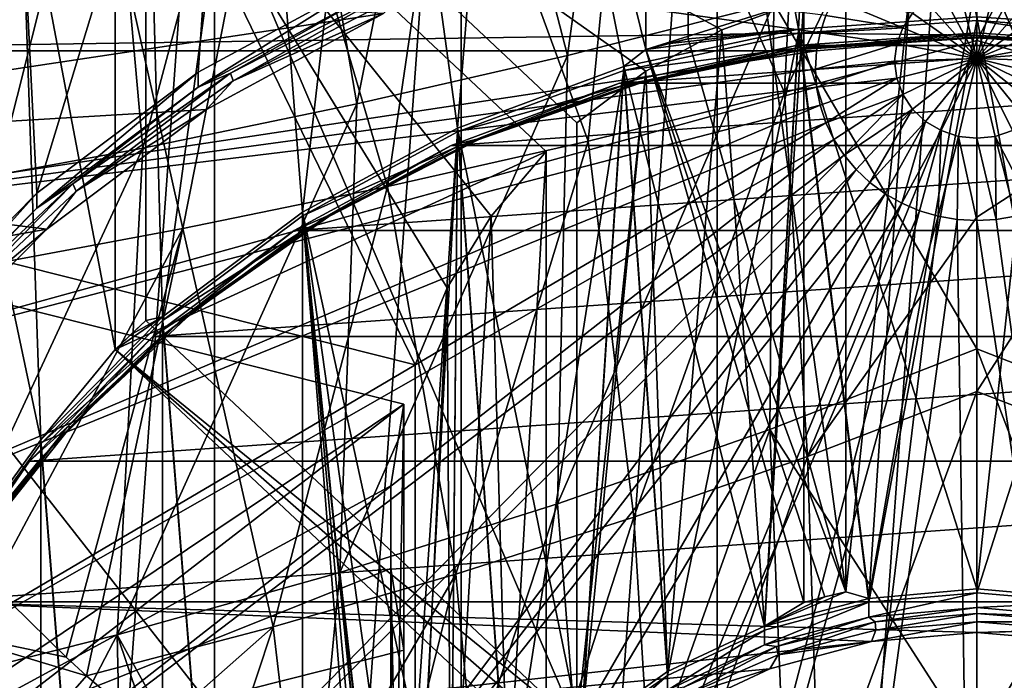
# Model space of a CAD drawing. Header units: metres. Extents: x -81 to 81, y -160 to 24.
# Tile 26 of 256: x -4.4 to 0.13, y -146.7 to -143.67. Entities that reach past the tile are written whole.
import ezdxf

# ---------------------------------------------------------------- set-up
doc = ezdxf.new("R2010")
doc.units = ezdxf.units.M
doc.layers.add('solid_501850_SW0001', color=7, linetype='CONTINUOUS')

msp = doc.modelspace()

# ---------------------------------------------------------------- linework, layer by layer
at = {"layer": 'solid_501850_SW0001'}
for points in [[(-1.193053, -157.168518, 168.806656), (-1.193099, -140.782639, 162.842682), (0, -140.706284, 162.814896)], [(-1.193053, -157.168518, 168.806656), (0, -140.706284, 162.814896), (0, -157.244873, 168.834457)], [(0, -140.706284, 162.814896), (1.193053, -140.782639, 162.842682), (0, -157.244873, 168.834457)], [(-2.369796, -156.939377, 168.723267), (-2.369857, -141.01178, 162.926086), (-1.193099, -140.782639, 162.842682)], [(-1.193053, -157.168518, 168.806656), (-2.369796, -156.939377, 168.723267), (-1.193099, -140.782639, 162.842682)], [(1.193053, -140.782639, 162.842682), (1.193099, -157.168518, 168.806656), (0, -157.244873, 168.834457)], [(0.819725, -143.710861, 164.388062), (0, -140.831696, 172.118896), (0, -143.653122, 164.36705)], [(0.819725, -143.710861, 164.388062), (0.66829, -140.86998, 172.132828), (0, -140.831696, 172.118896)], [(-0.819729, -143.710861, 164.388062), (-0.66829, -140.86998, 172.132828), (-1.326677, -140.984299, 172.174438)], [(-0.819729, -143.710861, 164.388062), (0, -143.653122, 164.36705), (-0.66829, -140.86998, 172.132828)], [(-3.502058, -156.561844, 168.585846), (-3.502118, -141.389328, 163.063507), (-2.369857, -141.01178, 162.926086)], [(-2.369796, -156.939377, 168.723267), (-3.502058, -156.561844, 168.585846), (-2.369857, -141.01178, 162.926086)], [(-1.326677, -140.984299, 172.174438), (-0.601739, -146.297012, 165.488266), (-1.326677, -143.754669, 164.562927)], [(-0.819729, -143.710861, 164.388062), (-1.326677, -140.984299, 172.174438), (-1.326677, -143.754669, 164.562927)], [(-0.601739, -143.526642, 173.099777), (-0.601739, -146.297012, 165.488266), (-1.326677, -140.984299, 172.174438)], [(-2.150868, -141.243286, 172.268692), (-1.519862, -143.803299, 164.580627), (-1.519862, -141.032944, 172.192139)], [(-1.519862, -141.032944, 172.192139), (-1.519862, -143.803299, 164.580627), (-0.794925, -143.575287, 173.117477)], [(-2.386351, -144.164948, 164.553345), (-2.150868, -141.243286, 172.268692), (-2.75, -141.524109, 172.370911)], [(-1.62116, -143.882751, 164.450623), (-2.150868, -141.243286, 172.268692), (-2.386351, -144.164948, 164.553345)], [(-1.62116, -143.882751, 164.450623), (-1.519862, -143.803299, 164.580627), (-2.150868, -141.243286, 172.268692)], [(-4.56907, -156.042892, 168.396973), (-4.569136, -141.908295, 163.252396), (-3.502118, -141.389328, 163.063507)], [(-3.502058, -156.561844, 168.585846), (-4.56907, -156.042892, 168.396973), (-3.502118, -141.389328, 163.063507)], [(-4.319105, -144.464615, 164.60849), (-4.442456, -141.974045, 163.701996), (-3.406322, -141.469543, 163.518372)], [(-3.57707, -143.908554, 164.406097), (-4.319105, -144.464615, 164.60849), (-3.406322, -141.469543, 163.518372)], [(-2.755168, -143.462646, 164.243805), (-3.57707, -143.908554, 164.406097), (-3.406322, -141.469543, 163.518372)], [(-3.098268, -144.551193, 164.693909), (-2.75, -141.524109, 172.370911), (-3.30838, -141.871277, 172.497269)], [(-2.386351, -144.164948, 164.553345), (-2.75, -141.524109, 172.370911), (-3.098268, -144.551193, 164.693909)], [(-1.881199, -143.831451, 192.466248), (-1.591834, -141.718277, 191.95784), (-2.398353, -141.827133, 191.945831)], [(-1.881199, -143.831451, 192.466248), (-0.931788, -143.591125, 192.438278), (-1.591834, -141.718277, 191.95784)], [(-2.847914, -144.053406, 192.46907), (-2.398353, -141.827133, 191.945831), (-3.211618, -141.930618, 191.917084)], [(-2.847914, -144.053406, 192.46907), (-1.881199, -143.831451, 192.466248), (-2.398353, -141.827133, 191.945831)], [(-3.740935, -145.032791, 164.869202), (-3.30838, -141.871277, 172.497269), (-3.817734, -142.279617, 172.645889)], [(-3.098268, -144.551193, 164.693909), (-3.30838, -141.871277, 172.497269), (-3.740935, -145.032791, 164.869202)], [(-3.831619, -144.256989, 192.446793), (-3.211618, -141.930618, 191.917084), (-4.031389, -142.028717, 191.871613)], [(-3.831619, -144.256989, 192.446793), (-2.847914, -144.053406, 192.46907), (-3.211618, -141.930618, 191.917084)], [(-4.319105, -144.464615, 164.60849), (-4.964618, -145.118362, 164.846436), (-4.442456, -141.974045, 163.701996)], [(-4.831994, -144.442169, 192.39946), (-4.031389, -142.028717, 191.871613), (-4.857423, -142.121429, 191.809448)], [(-4.831994, -144.442169, 192.39946), (-3.831619, -144.256989, 192.446793), (-4.031389, -142.028717, 191.871613)], [(-0.882718, -144.001633, 188.729279), (0.000001, -142.14743, 188.284363), (0.000003, -143.76207, 188.68074)], [(-0.797921, -142.265289, 188.304611), (0.000001, -142.14743, 188.284363), (-0.882718, -144.001633, 188.729279)], [(0.797924, -142.265289, 188.304611), (0.000003, -143.76207, 188.68074), (0.000001, -142.14743, 188.284363)], [(-1.171218, -143.713974, 173.167953), (-3.817734, -142.279617, 172.645889), (-0.794925, -143.575287, 173.117477)], [(-3.817734, -142.279617, 172.645889), (-1.837168, -146.911102, 165.711777), (-3.817734, -145.049973, 165.034378)], [(-3.740935, -145.032791, 164.869202), (-3.817734, -142.279617, 172.645889), (-3.817734, -145.049973, 165.034378)], [(-1.837168, -144.140732, 173.323288), (-1.837168, -146.911102, 165.711777), (-3.817734, -142.279617, 172.645889)], [(-1.171218, -143.713974, 173.167953), (-1.521249, -143.90387, 173.237076), (-3.817734, -142.279617, 172.645889)], [(-1.521249, -143.90387, 173.237076), (-1.837168, -144.140732, 173.323288), (-3.817734, -142.279617, 172.645889)], [(-1.605115, -142.379166, 188.306488), (-0.797921, -142.265289, 188.304611), (-0.882718, -144.001633, 188.729279)], [(0.797924, -142.265289, 188.304611), (0.882725, -144.001633, 188.729279), (0.000003, -143.76207, 188.68074)], [(-2.580328, -145.253021, 173.728119), (-5.285832, -144.571793, 173.480179), (-3.959155, -142.412506, 172.69426)], [(-4.393702, -142.891144, 172.868469), (-3.959155, -142.412506, 172.69426), (-5.285832, -144.571793, 173.480179)], [(-4.393702, -142.891144, 172.868469), (-3.959155, -145.182861, 165.082748), (-3.959155, -142.412506, 172.69426)], [(-3.959155, -142.412506, 172.69426), (-3.959155, -145.182861, 165.082748), (-1.978589, -144.273621, 173.371658)], [(-2.230669, -144.570526, 173.479706), (-3.959155, -142.412506, 172.69426), (-1.978589, -144.273621, 173.371658)], [(-2.432768, -144.89946, 173.599442), (-2.580328, -145.253021, 173.728119), (-3.959155, -142.412506, 172.69426)], [(-2.230669, -144.570526, 173.479706), (-2.432768, -144.89946, 173.599442), (-3.959155, -142.412506, 172.69426)], [(-2.421261, -142.489578, 188.290131), (-1.605115, -142.379166, 188.306488), (-1.785275, -144.225449, 188.753326)], [(-1.605115, -142.379166, 188.306488), (-0.882718, -144.001633, 188.729279), (-1.785275, -144.225449, 188.753326)], [(-3.246035, -142.597015, 188.25563), (-2.421261, -142.489578, 188.290131), (-2.707286, -144.433975, 188.752945)], [(-2.421261, -142.489578, 188.290131), (-1.785275, -144.225449, 188.753326), (-2.707286, -144.433975, 188.752945)], [(-4.079118, -142.701996, 188.203125), (-3.246035, -142.597015, 188.25563), (-3.64837, -144.62767, 188.728119)], [(-3.246035, -142.597015, 188.25563), (-2.707286, -144.433975, 188.752945), (-3.64837, -144.62767, 188.728119)], [(-4.920188, -142.805054, 188.13269), (-4.079118, -142.701996, 188.203125), (-4.608148, -144.806976, 188.678909)], [(-4.079118, -142.701996, 188.203125), (-3.64837, -144.62767, 188.728119), (-4.608148, -144.806976, 188.678909)], [(-4.76314, -143.415848, 173.059448), (-4.393702, -142.891144, 172.868469), (-5.285832, -144.571793, 173.480179)], [(-4.300078, -145.59906, 165.075302), (-4.393702, -142.891144, 172.868469), (-4.76314, -143.415848, 173.059448)], [(-4.300078, -145.59906, 165.075302), (-3.959155, -145.182861, 165.082748), (-4.393702, -142.891144, 172.868469)], [(-0.719566, -143.72731, 179.725616), (-6.140779, -142.971848, 177.048141), (-6.334869, -143.810349, 177.353317)], [(-0.719566, -143.72731, 179.725616), (-0.692942, -143.647018, 179.696396), (-6.140779, -142.971848, 177.048141)], [(-0.931788, -143.591125, 192.438278), (0, -145.180405, 192.838791), (0, -143.332458, 192.385132)], [(0, -143.332458, 192.385132), (0, -145.180405, 192.838791), (0.951171, -145.55072, 192.919281)], [(0.931736, -143.59111, 192.438278), (0, -143.332458, 192.385132), (0.951171, -145.55072, 192.919281)], [(-2.726114, -143.638824, 163.936172), (-6.297573, -143.431396, 163.860672), (-7.039807, -144.288712, 164.172714)], [(-4.300078, -145.59906, 165.075302), (-4.76314, -143.415848, 173.059448), (-4.763125, -146.237259, 165.307602)], [(-2.755168, -143.462646, 164.243805), (-2.755162, -143.531052, 164.055862), (-3.577082, -143.976959, 164.21817)], [(-2.755168, -143.462646, 164.243805), (-3.577082, -143.976959, 164.21817), (-3.57707, -143.908554, 164.406097)], [(-3.428828, -143.912537, 164.135696), (-2.634626, -143.505035, 163.987366), (-3.41642, -143.948181, 164.094223)], [(-2.755162, -143.531052, 164.055862), (-2.634626, -143.505035, 163.987366), (-3.428828, -143.912537, 164.135696)], [(-2.634626, -143.505035, 163.987366), (-2.625093, -143.542145, 163.946426), (-3.41642, -143.948181, 164.094223)], [(-0.302788, -143.478836, 173.082367), (-0.601739, -146.297012, 165.488266), (-0.601739, -143.526642, 173.099777)], [(-0.496134, -146.327469, 165.340424), (-0.601739, -146.297012, 165.488266), (-0.302788, -143.478836, 173.082367)], [(-0.496134, -146.327469, 165.340424), (0, -143.46283, 173.076538), (0, -146.284271, 165.324707)], [(-0.496134, -146.327469, 165.340424), (-0.302788, -143.478836, 173.082367), (0, -143.46283, 173.076538)], [(0, -143.502991, 179.757263), (-0.083963, -143.511871, 179.760498), (0, -143.845276, 179.920059)], [(0, -143.46283, 173.076538), (0.302788, -143.478836, 173.082367), (0, -146.284271, 165.324707)], [(0.302788, -143.478836, 173.082367), (0.496126, -146.327469, 165.340424), (0, -146.284271, 165.324707)], [(0.083963, -143.511871, 179.760498), (0, -143.502991, 179.757263), (0, -143.845276, 179.920059)], [(-3.577082, -143.976959, 164.21817), (-2.755162, -143.531052, 164.055862), (-3.428828, -143.912537, 164.135696)], [(-3.41642, -143.948181, 164.094223), (-2.625093, -143.542145, 163.946426), (-2.726114, -143.638824, 163.936172)], [(-0.163716, -143.538101, 179.770035), (-0.235259, -143.580338, 179.785416), (0, -143.845276, 179.920059)], [(-0.083963, -143.511871, 179.760498), (-0.163716, -143.538101, 179.770035), (0, -143.845276, 179.920059)], [(0.163716, -143.538101, 179.770035), (0.083963, -143.511871, 179.760498), (0, -143.845276, 179.920059)], [(0.235259, -143.580338, 179.785416), (0.163716, -143.538101, 179.770035), (0, -143.845276, 179.920059)], [(-1.926583, -145.893341, 192.972153), (-0.931788, -143.591125, 192.438278), (-1.881199, -143.831451, 192.466248)], [(-1.926583, -145.893341, 192.972153), (-0.951129, -145.550705, 192.919281), (-0.931788, -143.591125, 192.438278)], [(-0.794925, -143.575287, 173.117477), (-1.519862, -143.803299, 164.580627), (-0.794925, -146.345642, 165.505966)], [(-0.975343, -146.455597, 165.38707), (-1.171218, -143.713974, 173.167953), (-0.794925, -143.575287, 173.117477)], [(-0.975343, -146.455597, 165.38707), (-0.794925, -143.575287, 173.117477), (-0.794925, -146.345642, 165.505966)], [(-0.951129, -145.550705, 192.919281), (0, -145.180405, 192.838791), (-0.931788, -143.591125, 192.438278)], [(-0.33996, -143.70372, 179.830322), (-0.656213, -143.570328, 179.668488), (-0.692942, -143.647018, 179.696396)], [(-0.295006, -143.63649, 179.805847), (-0.656213, -143.570328, 179.668488), (-0.33996, -143.70372, 179.830322)], [(-0.235259, -143.580338, 179.785416), (-0.295006, -143.63649, 179.805847), (0, -143.845276, 179.920059)], [(0.295006, -143.63649, 179.805847), (0.235259, -143.580338, 179.785416), (0, -143.845276, 179.920059)], [(-2.726114, -143.638824, 163.936172), (-7.039807, -144.288712, 164.172714), (-3.539348, -144.080017, 164.096756)], [(-3.41642, -143.948181, 164.094223), (-2.726114, -143.638824, 163.936172), (-3.539348, -144.080017, 164.096756)], [(-0.295006, -143.63649, 179.805847), (-0.33996, -143.70372, 179.830322), (0, -143.845276, 179.920059)], [(0.33996, -143.70372, 179.830322), (0.295006, -143.63649, 179.805847), (0, -143.845276, 179.920059)], [(-0.819729, -143.710861, 164.388062), (0, -146.284271, 165.324707), (0, -143.653122, 164.36705)], [(-0.819729, -143.72818, 164.340454), (0, -143.738861, 164.1315), (0, -143.670456, 164.319443)], [(-0.496134, -146.344803, 165.292816), (-0.819729, -143.72818, 164.340454), (0, -143.670456, 164.319443)], [(-0.33996, -143.70372, 179.830322), (-0.692942, -143.647018, 179.696396), (-0.719566, -143.72731, 179.725616)], [(-0.496134, -146.344803, 165.292816), (0, -143.670456, 164.319443), (0, -146.30159, 165.2771)], [(0, -143.653122, 164.36705), (0, -146.284271, 165.324707), (0.496126, -146.327469, 165.340424)], [(0.819725, -143.710861, 164.388062), (0, -143.653122, 164.36705), (0.496126, -146.327469, 165.340424)], [(0, -143.670456, 164.319443), (0, -143.738861, 164.1315), (0.819732, -143.796585, 164.152512)], [(0.819725, -143.72818, 164.340454), (0, -143.670456, 164.319443), (0.819732, -143.796585, 164.152512)], [(0, -146.30159, 165.2771), (0, -143.670456, 164.319443), (0.819725, -143.72818, 164.340454)], [(-0.735698, -143.810028, 179.755722), (-0.719566, -143.72731, 179.725616), (-6.334869, -143.810349, 177.353317)], [(-0.975343, -146.455597, 165.38707), (-0.819729, -143.710861, 164.388062), (-1.62116, -143.882751, 164.450623)], [(-0.819729, -143.710861, 164.388062), (-1.519862, -143.803299, 164.580627), (-1.62116, -143.882751, 164.450623)], [(-1.62116, -143.90007, 164.403015), (-0.819732, -143.796585, 164.152512), (-0.819729, -143.72818, 164.340454)], [(-1.421384, -146.681625, 165.415421), (-1.62116, -143.90007, 164.403015), (-0.819729, -143.72818, 164.340454)], [(-1.421384, -146.664307, 165.463028), (-1.521249, -143.90387, 173.237076), (-1.171218, -143.713974, 173.167953)], [(-0.819729, -143.710861, 164.388062), (-1.423505, -143.778152, 164.571472), (-1.519862, -143.803299, 164.580627)], [(-0.819729, -143.710861, 164.388062), (-1.326677, -143.754669, 164.562927), (-1.423505, -143.778152, 164.571472)], [(-1.421384, -146.664307, 165.463028), (-1.171218, -143.713974, 173.167953), (-0.975343, -146.455597, 165.38707)], [(-0.975343, -146.472931, 165.339462), (-1.421384, -146.681625, 165.415421), (-0.819729, -143.72818, 164.340454)], [(-0.975343, -146.455597, 165.38707), (-0.496134, -146.327469, 165.340424), (-0.819729, -143.710861, 164.388062)], [(-0.496134, -146.344803, 165.292816), (-0.975343, -146.472931, 165.339462), (-0.819729, -143.72818, 164.340454)], [(-0.82971, -143.785446, 163.989532), (0, -143.72702, 163.968277), (-0.78711, -143.799301, 164.040085)], [(0.82971, -143.785446, 163.989532), (0, -143.72702, 163.968277), (-0.82971, -143.785446, 163.989532)], [(-0.819729, -143.72818, 164.340454), (-0.819732, -143.796585, 164.152512), (0, -143.738861, 164.1315)], [(-0.496134, -146.327469, 165.340424), (0, -146.284271, 165.324707), (-0.819729, -143.710861, 164.388062)], [(0, -143.72702, 163.968277), (0, -143.746399, 164.020828), (-0.78711, -143.799301, 164.040085)], [(-0.367866, -143.778656, 179.85759), (-0.719566, -143.72731, 179.725616), (-0.735698, -143.810028, 179.755722)], [(-0.33996, -143.70372, 179.830322), (-0.719566, -143.72731, 179.725616), (-0.367866, -143.778656, 179.85759)], [(-0.33996, -143.70372, 179.830322), (-0.367866, -143.778656, 179.85759), (0, -143.845276, 179.920059)], [(0.367866, -143.778656, 179.85759), (0.33996, -143.70372, 179.830322), (0, -143.845276, 179.920059)], [(0.82971, -143.785446, 163.989532), (0, -143.746399, 164.020828), (0, -143.72702, 163.968277)], [(0.496126, -146.344803, 165.292816), (0, -146.30159, 165.2771), (0.819725, -143.72818, 164.340454)], [(-1.519862, -143.803299, 164.580627), (-1.423505, -143.778152, 164.571472), (-1.326677, -143.754669, 164.562927)], [(-0.601739, -146.297012, 165.488266), (-1.519862, -143.803299, 164.580627), (-1.326677, -143.754669, 164.562927)], [(-0.882718, -144.001633, 188.729279), (0.000003, -143.76207, 188.68074), (-0.777631, -145.675095, 189.142624)], [(0, -143.750458, 164.076752), (0, -143.738861, 164.1315), (-0.819732, -143.796585, 164.152512)], [(-0.783846, -143.803131, 164.095932), (0, -143.750458, 164.076752), (-0.819732, -143.796585, 164.152512)], [(-0.783846, -143.803131, 164.095932), (-0.78711, -143.799301, 164.040085), (0, -143.746399, 164.020828)], [(-0.783846, -143.803131, 164.095932), (0, -143.746399, 164.020828), (0, -143.750458, 164.076752)], [(-0.777631, -145.675095, 189.142624), (0.000003, -143.76207, 188.68074), (0.000004, -144.574615, 188.880203)], [(0.783846, -143.803131, 164.095932), (0, -143.738861, 164.1315), (0, -143.750458, 164.076752)], [(0.819732, -143.796585, 164.152512), (0, -143.738861, 164.1315), (0.783846, -143.803131, 164.095932)], [(0.78711, -143.799301, 164.040085), (0, -143.750458, 164.076752), (0, -143.746399, 164.020828)], [(0.82971, -143.785446, 163.989532), (0.78711, -143.799301, 164.040085), (0, -143.746399, 164.020828)], [(0.783846, -143.803131, 164.095932), (0, -143.750458, 164.076752), (0.78711, -143.799301, 164.040085)], [(0.000003, -143.76207, 188.68074), (0.882725, -144.001633, 188.729279), (0.000004, -144.574615, 188.880203)], [(-0.735698, -143.810028, 179.755722), (-6.334869, -143.810349, 177.353317), (-6.4, -144.666138, 177.66481)], [(-0.741102, -143.893967, 179.78627), (-0.735698, -143.810028, 179.755722), (-6.4, -144.666138, 177.66481)], [(-1.640899, -143.959427, 164.052856), (-0.82971, -143.785446, 163.989532), (-1.558197, -143.956924, 164.097443)], [(0.82971, -143.785446, 163.989532), (-0.82971, -143.785446, 163.989532), (-1.640899, -143.959427, 164.052856)], [(0.82971, -143.785446, 163.989532), (-1.640899, -143.959427, 164.052856), (1.640899, -143.959427, 164.052856)], [(-1.62116, -143.90007, 164.403015), (-1.621153, -143.968475, 164.215073), (-0.819732, -143.796585, 164.152512)], [(-1.551735, -143.960114, 164.153061), (-0.819732, -143.796585, 164.152512), (-1.621153, -143.968475, 164.215073)], [(-0.82971, -143.785446, 163.989532), (-0.78711, -143.799301, 164.040085), (-1.558197, -143.956924, 164.097443)], [(-1.551735, -143.960114, 164.153061), (-1.558197, -143.956924, 164.097443), (-0.78711, -143.799301, 164.040085)], [(-1.551735, -143.960114, 164.153061), (-0.783846, -143.803131, 164.095932), (-0.819732, -143.796585, 164.152512)], [(-1.551735, -143.960114, 164.153061), (-0.78711, -143.799301, 164.040085), (-0.783846, -143.803131, 164.095932)], [(-0.698811, -146.319641, 165.496506), (-0.794925, -146.345642, 165.505966), (-1.519862, -143.803299, 164.580627)], [(-0.601739, -146.297012, 165.488266), (-0.698811, -146.319641, 165.496506), (-1.519862, -143.803299, 164.580627)], [(-0.367866, -143.778656, 179.85759), (-0.735698, -143.810028, 179.755722), (-0.741102, -143.893967, 179.78627)], [(-0.367866, -143.778656, 179.85759), (-0.741102, -143.893967, 179.78627), (-0.377327, -143.857559, 179.886307)], [(-0.367866, -143.778656, 179.85759), (-0.377327, -143.857559, 179.886307), (0, -143.845276, 179.920059)], [(0.377327, -143.857559, 179.886307), (0.367866, -143.778656, 179.85759), (0, -143.845276, 179.920059)], [(-2.926084, -146.208267, 192.997467), (-1.881199, -143.831451, 192.466248), (-2.847914, -144.053406, 192.46907)], [(-2.926084, -146.208267, 192.997467), (-1.926583, -145.893341, 192.972153), (-1.881199, -143.831451, 192.466248)], [(-0.377327, -143.857559, 179.886307), (-0.741102, -143.893967, 179.78627), (-0.735698, -143.977905, 179.816833)], [(-0.377327, -143.857559, 179.886307), (-0.735698, -143.977905, 179.816833), (-0.367866, -143.936462, 179.915024)], [(-0.377327, -143.857559, 179.886307), (-0.367866, -143.936462, 179.915024), (0, -143.845276, 179.920059)], [(-0.367866, -143.936462, 179.915024), (-0.33996, -144.011398, 179.942307), (0, -143.845276, 179.920059)], [(-0.33996, -144.011398, 179.942307), (-0.295006, -144.078629, 179.966782), (0, -143.845276, 179.920059)], [(-0.295006, -144.078629, 179.966782), (-0.235259, -144.134766, 179.987213), (0, -143.845276, 179.920059)], [(-0.235259, -144.134766, 179.987213), (-0.163716, -144.177017, 180.002579), (0, -143.845276, 179.920059)], [(-0.163716, -144.177017, 180.002579), (-0.083963, -144.203232, 180.012131), (0, -143.845276, 179.920059)], [(-0.083963, -144.203232, 180.012131), (0, -144.212128, 180.015366), (0, -143.845276, 179.920059)], [(0.083963, -144.203232, 180.012131), (0, -143.845276, 179.920059), (0, -144.212128, 180.015366)], [(0.367866, -143.936462, 179.915024), (0.377327, -143.857559, 179.886307), (0, -143.845276, 179.920059)], [(0.33996, -144.011398, 179.942307), (0.367866, -143.936462, 179.915024), (0, -143.845276, 179.920059)], [(0.295006, -144.078629, 179.966782), (0.33996, -144.011398, 179.942307), (0, -143.845276, 179.920059)], [(0.235259, -144.134766, 179.987213), (0.295006, -144.078629, 179.966782), (0, -143.845276, 179.920059)], [(0.163716, -144.177017, 180.002579), (0.235259, -144.134766, 179.987213), (0, -143.845276, 179.920059)], [(0.083963, -144.203232, 180.012131), (0.163716, -144.177017, 180.002579), (0, -143.845276, 179.920059)], [(-0.735698, -143.977905, 179.816833), (-0.741102, -143.893967, 179.78627), (-6.4, -144.666138, 177.66481)], [(-3.57707, -143.908554, 164.406097), (-4.319097, -144.53302, 164.420547), (-4.319105, -144.464615, 164.60849)], [(-3.57707, -143.908554, 164.406097), (-3.577082, -143.976959, 164.21817), (-4.319097, -144.53302, 164.420547)], [(-4.153228, -144.422119, 164.321167), (-3.428828, -143.912537, 164.135696), (-4.138199, -144.455917, 164.279022)], [(-3.577082, -143.976959, 164.21817), (-3.428828, -143.912537, 164.135696), (-4.153228, -144.422119, 164.321167)], [(-3.428828, -143.912537, 164.135696), (-3.41642, -143.948181, 164.094223), (-4.138199, -144.455917, 164.279022)], [(-1.818971, -146.946442, 165.56572), (-1.62116, -143.882751, 164.450623), (-2.386351, -144.164948, 164.553345)], [(-2.386351, -144.182281, 164.505722), (-1.621153, -143.968475, 164.215073), (-1.62116, -143.90007, 164.403015)], [(-2.154651, -147.309784, 165.644043), (-2.386351, -144.182281, 164.505722), (-1.62116, -143.90007, 164.403015)], [(-1.818971, -146.963776, 165.518112), (-2.154651, -147.309784, 165.644043), (-1.62116, -143.90007, 164.403015)], [(-1.521249, -143.90387, 173.237076), (-1.837168, -146.911102, 165.711777), (-1.837168, -144.140732, 173.323288)], [(-1.818971, -146.946442, 165.56572), (-1.837168, -146.911102, 165.711777), (-1.521249, -143.90387, 173.237076)], [(-1.818971, -146.946442, 165.56572), (-1.421384, -146.664307, 165.463028), (-1.62116, -143.882751, 164.450623)], [(-1.421384, -146.681625, 165.415421), (-1.818971, -146.963776, 165.518112), (-1.62116, -143.90007, 164.403015)], [(-1.818971, -146.946442, 165.56572), (-1.521249, -143.90387, 173.237076), (-1.421384, -146.664307, 165.463028)], [(-1.421384, -146.664307, 165.463028), (-0.975343, -146.455597, 165.38707), (-1.62116, -143.882751, 164.450623)], [(-4.138199, -144.455917, 164.279022), (-3.41642, -143.948181, 164.094223), (-3.539348, -144.080017, 164.096756)], [(-1.640899, -143.959427, 164.052856), (-1.558197, -143.956924, 164.097443), (-2.297563, -144.216064, 164.191772)], [(-2.288035, -144.21817, 164.246994), (-2.297563, -144.216064, 164.191772), (-1.558197, -143.956924, 164.097443)], [(-2.288035, -144.21817, 164.246994), (-1.558197, -143.956924, 164.097443), (-1.551735, -143.960114, 164.153061)], [(-0.367866, -143.936462, 179.915024), (-0.735698, -143.977905, 179.816833), (-0.719566, -144.060623, 179.846939)], [(-0.367866, -143.936462, 179.915024), (-0.719566, -144.060623, 179.846939), (-0.692942, -144.140915, 179.87616)], [(-0.367866, -143.936462, 179.915024), (-0.692942, -144.140915, 179.87616), (-0.33996, -144.011398, 179.942307)], [(-0.735698, -143.977905, 179.816833), (-6.4, -144.666138, 177.66481), (-6.334862, -145.521942, 177.976303)], [(-0.719566, -144.060623, 179.846939), (-0.735698, -143.977905, 179.816833), (-6.334862, -145.521942, 177.976303)], [(-4.319097, -144.53302, 164.420547), (-3.577082, -143.976959, 164.21817), (-4.153228, -144.422119, 164.321167)], [(-2.415407, -144.245071, 164.15683), (-1.640899, -143.959427, 164.052856), (-2.297563, -144.216064, 164.191772)], [(1.640899, -143.959427, 164.052856), (-1.640899, -143.959427, 164.052856), (-2.415407, -144.245071, 164.15683)], [(1.640899, -143.959427, 164.052856), (-2.415407, -144.245071, 164.15683), (2.415407, -144.245071, 164.15683)], [(-2.288035, -144.21817, 164.246994), (-1.621153, -143.968475, 164.215073), (-2.386361, -144.250687, 164.317795)], [(-2.386351, -144.182281, 164.505722), (-2.386361, -144.250687, 164.317795), (-1.621153, -143.968475, 164.215073)], [(-2.288035, -144.21817, 164.246994), (-1.551735, -143.960114, 164.153061), (-1.621153, -143.968475, 164.215073)], [(-1.785275, -144.225449, 188.753326), (-0.882718, -144.001633, 188.729279), (-1.575736, -145.954636, 189.187943)], [(-0.882718, -144.001633, 188.729279), (-0.777631, -145.675095, 189.142624), (-1.575736, -145.954636, 189.187943)], [(0.882725, -144.001633, 188.729279), (0.000005, -145.376724, 189.077118), (0.000004, -144.574615, 188.880203)], [(0.882725, -144.001633, 188.729279), (0.777641, -145.675095, 189.142624), (0.000005, -145.376724, 189.077118)], [(-0.33996, -144.011398, 179.942307), (-0.692942, -144.140915, 179.87616), (-0.656213, -144.217606, 179.904068)], [(-0.33996, -144.011398, 179.942307), (-0.656213, -144.217606, 179.904068), (-0.609915, -144.289566, 179.930267)], [(-0.33996, -144.011398, 179.942307), (-0.609915, -144.289566, 179.930267), (-0.295006, -144.078629, 179.966782)], [(-3.539348, -144.080017, 164.096756), (-7.039807, -144.288712, 164.172714), (-4.273559, -144.630234, 164.297012)], [(-0.719566, -144.060623, 179.846939), (-6.334862, -145.521942, 177.976303), (-6.140765, -146.360443, 178.281479)], [(-0.692942, -144.140915, 179.87616), (-0.719566, -144.060623, 179.846939), (-6.140765, -146.360443, 178.281479)], [(-4.138199, -144.455917, 164.279022), (-3.539348, -144.080017, 164.096756), (-4.273559, -144.630234, 164.297012)], [(-3.949356, -146.495514, 192.995239), (-2.847914, -144.053406, 192.46907), (-3.831619, -144.256989, 192.446793)], [(-3.949356, -146.495514, 192.995239), (-2.926084, -146.208267, 192.997467), (-2.847914, -144.053406, 192.46907)], [(-0.295006, -144.078629, 179.966782), (-0.609915, -144.289566, 179.930267), (-0.554722, -144.355774, 179.954361)], [(-0.295006, -144.078629, 179.966782), (-0.554722, -144.355774, 179.954361), (-0.491441, -144.415237, 179.975998)], [(-0.295006, -144.078629, 179.966782), (-0.491441, -144.415237, 179.975998), (-0.235259, -144.134766, 179.987213)], [(-0.235259, -144.134766, 179.987213), (-0.491441, -144.415237, 179.975998), (-0.420994, -144.467102, 179.994873)], [(-0.235259, -144.134766, 179.987213), (-0.420994, -144.467102, 179.994873), (-0.344407, -144.510605, 180.010712)], [(-0.235259, -144.134766, 179.987213), (-0.344407, -144.510605, 180.010712), (-0.163716, -144.177017, 180.002579)], [(-0.692942, -144.140915, 179.87616), (-6.140765, -146.360443, 178.281479), (-5.821669, -147.164383, 178.574097)], [(-0.656213, -144.217606, 179.904068), (-0.692942, -144.140915, 179.87616), (-5.821669, -147.164383, 178.574097)], [(-2.416938, -147.690521, 165.836548), (-2.386351, -144.164948, 164.553345), (-3.098268, -144.551193, 164.693909)], [(-3.098268, -144.568512, 164.646301), (-2.386361, -144.250687, 164.317795), (-2.386351, -144.182281, 164.505722)], [(-2.688481, -148.60466, 166.115341), (-3.098268, -144.568512, 164.646301), (-2.386351, -144.182281, 164.505722)], [(-2.596923, -148.144409, 165.94783), (-2.688481, -148.60466, 166.115341), (-2.386351, -144.182281, 164.505722)], [(-2.416938, -147.707855, 165.788925), (-2.596923, -148.144409, 165.94783), (-2.386351, -144.182281, 164.505722)], [(-2.416938, -147.690521, 165.836548), (-2.154651, -147.292465, 165.69165), (-2.386351, -144.164948, 164.553345)], [(-2.154651, -147.309784, 165.644043), (-2.416938, -147.707855, 165.788925), (-2.386351, -144.182281, 164.505722)], [(-2.154651, -147.292465, 165.69165), (-1.818971, -146.946442, 165.56572), (-2.386351, -144.164948, 164.553345)], [(-0.163716, -144.177017, 180.002579), (-0.344407, -144.510605, 180.010712), (-0.262798, -144.54512, 180.02327)], [(-0.163716, -144.177017, 180.002579), (-0.262798, -144.54512, 180.02327), (-0.177357, -144.570145, 180.032379)], [(-0.163716, -144.177017, 180.002579), (-0.177357, -144.570145, 180.032379), (-0.083963, -144.203232, 180.012131)], [(0.083963, -144.203232, 180.012131), (0.262798, -144.54512, 180.02327), (0.163716, -144.177017, 180.002579)], [(-0.656213, -144.217606, 179.904068), (-5.821669, -147.164383, 178.574097), (-5.384011, -147.917572, 178.848236)], [(-0.609915, -144.289566, 179.930267), (-0.656213, -144.217606, 179.904068), (-5.384011, -147.917572, 178.848236)], [(-2.415407, -144.245071, 164.15683), (-2.297563, -144.216064, 164.191772), (-2.990158, -144.571442, 164.321121)], [(-2.977757, -144.572083, 164.375793), (-2.990158, -144.571442, 164.321121), (-2.297563, -144.216064, 164.191772)], [(-2.977757, -144.572083, 164.375793), (-2.297563, -144.216064, 164.191772), (-2.288035, -144.21817, 164.246994)], [(-2.977757, -144.572083, 164.375793), (-2.288035, -144.21817, 164.246994), (-2.386361, -144.250687, 164.317795)], [(-2.707286, -144.433975, 188.752945), (-1.785275, -144.225449, 188.753326), (-2.39406, -146.215576, 189.213058)], [(-1.785275, -144.225449, 188.753326), (-1.575736, -145.954636, 189.187943), (-2.39406, -146.215576, 189.213058)], [(-0.083963, -144.203232, 180.012131), (-0.177357, -144.570145, 180.032379), (-0.08933, -144.585297, 180.037903)], [(-0.083963, -144.203232, 180.012131), (-0.08933, -144.585297, 180.037903), (0, -144.590378, 180.039749)], [(-0.083963, -144.203232, 180.012131), (0, -144.590378, 180.039749), (0, -144.212128, 180.015366)], [(0.083963, -144.203232, 180.012131), (0, -144.212128, 180.015366), (0.08933, -144.585297, 180.037903)], [(0, -144.212128, 180.015366), (0, -144.590378, 180.039749), (0.08933, -144.585297, 180.037903)], [(0.083963, -144.203232, 180.012131), (0.08933, -144.585297, 180.037903), (0.177357, -144.570145, 180.032379)], [(0.083963, -144.203232, 180.012131), (0.177357, -144.570145, 180.032379), (0.262798, -144.54512, 180.02327)], [(-4.993062, -146.758804, 192.966782), (-3.831619, -144.256989, 192.446793), (-4.831994, -144.442169, 192.39946)], [(-4.993062, -146.758804, 192.966782), (-3.949356, -146.495514, 192.995239), (-3.831619, -144.256989, 192.446793)], [(-1.978589, -144.273621, 173.371658), (-3.959155, -145.182861, 165.082748), (-1.978589, -147.043991, 165.760147)], [(-3.135993, -144.636002, 164.299118), (-2.415407, -144.245071, 164.15683), (-2.990158, -144.571442, 164.321121)], [(2.415407, -144.245071, 164.15683), (-2.415407, -144.245071, 164.15683), (-3.135993, -144.636002, 164.299118)], [(2.415407, -144.245071, 164.15683), (-3.135993, -144.636002, 164.299118), (3.135993, -144.636002, 164.299118)], [(-3.098268, -144.568512, 164.646301), (-3.09826, -144.636917, 164.458359), (-2.386361, -144.250687, 164.317795)], [(-2.977757, -144.572083, 164.375793), (-2.386361, -144.250687, 164.317795), (-3.09826, -144.636917, 164.458359)], [(-2.154651, -147.292465, 165.69165), (-2.230669, -144.570526, 173.479706), (-1.978589, -144.273621, 173.371658)], [(-2.154651, -147.292465, 165.69165), (-1.978589, -144.273621, 173.371658), (-1.978589, -147.043991, 165.760147)], [(-4.273559, -144.630234, 164.297012), (-7.039807, -144.288712, 164.172714), (-7.650863, -145.232941, 164.516388)], [(-0.609915, -144.289566, 179.930267), (-5.384011, -147.917572, 178.848236), (-4.836712, -148.604568, 179.098282)], [(-0.554722, -144.355774, 179.954361), (-0.609915, -144.289566, 179.930267), (-4.836712, -148.604568, 179.098282)], [(-0.554722, -144.355774, 179.954361), (-4.836712, -148.604568, 179.098282), (-4.191065, -149.211258, 179.319092)], [(-0.491441, -144.415237, 179.975998), (-0.554722, -144.355774, 179.954361), (-4.191065, -149.211258, 179.319092)], [(-4.793081, -145.023376, 164.540009), (-4.153228, -144.422119, 164.321167), (-4.775736, -145.055008, 164.49707)], [(-4.319097, -144.53302, 164.420547), (-4.153228, -144.422119, 164.321167), (-4.793081, -145.023376, 164.540009)], [(-4.153228, -144.422119, 164.321167), (-4.138199, -144.455917, 164.279022), (-4.775736, -145.055008, 164.49707)], [(-4.775736, -145.055008, 164.49707), (-4.138199, -144.455917, 164.279022), (-4.273559, -144.630234, 164.297012)], [(-0.420994, -144.467102, 179.994873), (-0.491441, -144.415237, 179.975998), (-4.191065, -149.211258, 179.319092)], [(-3.64837, -144.62767, 188.728119), (-2.707286, -144.433975, 188.752945), (-3.23235, -146.458115, 189.217957)], [(-2.707286, -144.433975, 188.752945), (-2.39406, -146.215576, 189.213058), (-3.23235, -146.458115, 189.217957)], [(-4.319105, -144.464615, 164.60849), (-4.319097, -144.53302, 164.420547), (-4.96463, -145.186783, 164.658493)], [(-4.319105, -144.464615, 164.60849), (-4.96463, -145.186783, 164.658493), (-4.964618, -145.118362, 164.846436)], [(-0.420994, -144.467102, 179.994873), (-4.191065, -149.211258, 179.319092), (-3.460073, -149.725464, 179.506256)], [(-0.344407, -144.510605, 180.010712), (-0.420994, -144.467102, 179.994873), (-3.460073, -149.725464, 179.506256)], [(-4.96463, -145.186783, 164.658493), (-4.319097, -144.53302, 164.420547), (-4.793081, -145.023376, 164.540009)], [(-0.344407, -144.510605, 180.010712), (-3.460073, -149.725464, 179.506256), (-2.65869, -150.136658, 179.655914)], [(-0.262798, -144.54512, 180.02327), (-0.344407, -144.510605, 180.010712), (-2.65869, -150.136658, 179.655914)], [(-0.262798, -144.54512, 180.02327), (-2.65869, -150.136658, 179.655914), (-1.803218, -150.436508, 179.765045)], [(-0.177357, -144.570145, 180.032379), (-0.262798, -144.54512, 180.02327), (-1.803218, -150.436508, 179.765045)], [(-5.285832, -144.571793, 173.480179), (-2.580328, -148.023376, 166.116608), (-5.285832, -147.342163, 165.868668)], [(-2.580328, -145.253021, 173.728119), (-2.580328, -148.023376, 166.116608), (-5.285832, -144.571793, 173.480179)], [(-3.098268, -144.551193, 164.693909), (-3.740935, -145.032791, 164.869202), (-3.098288, -153.091675, 167.802399)], [(-3.740935, -145.05011, 164.821594), (-3.09826, -144.636917, 164.458359), (-3.098268, -144.568512, 164.646301)], [(-3.098288, -153.109009, 167.754791), (-3.740935, -145.05011, 164.821594), (-3.098268, -144.568512, 164.646301)], [(-3.135993, -144.636002, 164.299118), (-2.990158, -144.571442, 164.321121), (-3.621881, -145.015823, 164.482864)], [(-3.606861, -145.014618, 164.536865), (-3.621881, -145.015823, 164.482864), (-2.990158, -144.571442, 164.321121)], [(-3.606861, -145.014618, 164.536865), (-2.990158, -144.571442, 164.321121), (-2.977757, -144.572083, 164.375793)], [(-3.606861, -145.014618, 164.536865), (-2.977757, -144.572083, 164.375793), (-3.09826, -144.636917, 164.458359)], [(-3.098268, -144.551193, 164.693909), (-3.098288, -153.091675, 167.802399), (-2.386368, -153.477921, 167.942978)], [(-2.688481, -148.60466, 166.115341), (-3.098288, -153.109009, 167.754791), (-3.098268, -144.568512, 164.646301)], [(-2.688484, -149.055511, 166.333359), (-2.688481, -148.587341, 166.162949), (-3.098268, -144.551193, 164.693909)], [(-2.596923, -148.12709, 165.995438), (-2.416938, -147.690521, 165.836548), (-3.098268, -144.551193, 164.693909)], [(-2.688481, -148.587341, 166.162949), (-2.596923, -148.12709, 165.995438), (-3.098268, -144.551193, 164.693909)], [(-2.688484, -149.055511, 166.333359), (-3.098268, -144.551193, 164.693909), (-2.386368, -153.477921, 167.942978)], [(-2.416938, -147.690521, 165.836548), (-2.432768, -144.89946, 173.599442), (-2.230669, -144.570526, 173.479706)], [(-2.416938, -147.690521, 165.836548), (-2.230669, -144.570526, 173.479706), (-2.154651, -147.292465, 165.69165)], [(-0.177357, -144.570145, 180.032379), (-1.803218, -150.436508, 179.765045), (-0.910866, -150.618942, 179.831451)], [(-0.08933, -144.585297, 180.037903), (-0.177357, -144.570145, 180.032379), (-0.910866, -150.618942, 179.831451)], [(-0.08933, -144.585297, 180.037903), (-0.910866, -150.618942, 179.831451), (0, -150.680161, 179.853729)], [(-0.777631, -145.675095, 189.142624), (0.000004, -144.574615, 188.880203), (0.000005, -145.376724, 189.077118)], [(-0.08933, -144.585297, 180.037903), (0, -150.680161, 179.853729), (0, -144.590378, 180.039749)], [(0.08933, -144.585297, 180.037903), (0, -144.590378, 180.039749), (0.910851, -150.618942, 179.831451)], [(0, -144.590378, 180.039749), (0, -150.680161, 179.853729), (0.910851, -150.618942, 179.831451)], [(0.177357, -144.570145, 180.032379), (0.08933, -144.585297, 180.037903), (0.910851, -150.618942, 179.831451)], [(-4.273559, -144.630234, 164.297012), (-7.650863, -145.232941, 164.516388), (-4.912264, -145.277069, 164.53244)], [(-4.775736, -145.055008, 164.49707), (-4.273559, -144.630234, 164.297012), (-4.912264, -145.277069, 164.53244)], [(-4.523778, -146.265717, 189.056091), (-4.608148, -144.806976, 188.678909), (-3.64837, -144.62767, 188.728119)], [(-4.184687, -146.597076, 189.17244), (-4.523778, -146.265717, 189.056091), (-3.64837, -144.62767, 188.728119)], [(-4.184687, -146.597076, 189.17244), (-3.64837, -144.62767, 188.728119), (-4.090205, -146.683777, 189.202927)], [(-3.64837, -144.62767, 188.728119), (-3.23235, -146.458115, 189.217957), (-4.090205, -146.683777, 189.202927)], [(-3.786487, -145.123474, 164.476547), (-3.135993, -144.636002, 164.299118), (-3.621881, -145.015823, 164.482864)], [(3.135993, -144.636002, 164.299118), (-3.135993, -144.636002, 164.299118), (-3.786487, -145.123474, 164.476547)], [(3.135993, -144.636002, 164.299118), (-3.786487, -145.123474, 164.476547), (3.786487, -145.123474, 164.476547)], [(-3.606861, -145.014618, 164.536865), (-3.09826, -144.636917, 164.458359), (-3.74095, -145.11853, 164.633667)], [(-3.740935, -145.05011, 164.821594), (-3.74095, -145.11853, 164.633667), (-3.09826, -144.636917, 164.458359)], [(-5.337596, -144.753326, 173.546249), (-5.337596, -147.523697, 165.934738), (-2.632092, -145.434555, 173.794189)], [(-5.337596, -147.246674, 174.453751), (-5.337596, -144.753326, 173.546249), (-2.632092, -145.434555, 173.794189)], [(-2.432768, -144.89946, 173.599442), (-2.580328, -148.023376, 166.116608), (-2.580328, -145.253021, 173.728119)], [(-2.416938, -147.690521, 165.836548), (-2.580328, -148.023376, 166.116608), (-2.432768, -144.89946, 173.599442)], [(-3.740935, -145.032791, 164.869202), (-4.300078, -145.59906, 165.075302), (-3.740956, -152.610077, 167.627106)], [(-3.740935, -145.032791, 164.869202), (-3.959155, -145.182861, 165.082748), (-4.300078, -145.59906, 165.075302)], [(-3.786487, -145.123474, 164.476547), (-3.621881, -145.015823, 164.482864), (-4.179873, -145.540176, 164.673706)], [(-4.16254, -145.536789, 164.726929), (-4.179873, -145.540176, 164.673706), (-3.621881, -145.015823, 164.482864)], [(-4.16254, -145.536789, 164.726929), (-3.621881, -145.015823, 164.482864), (-3.606861, -145.014618, 164.536865)], [(-4.16254, -145.536789, 164.726929), (-3.606861, -145.014618, 164.536865), (-3.74095, -145.11853, 164.633667)], [(-3.740935, -145.032791, 164.869202), (-3.889087, -145.115814, 165.05835), (-3.959155, -145.182861, 165.082748)], [(-3.740935, -145.032791, 164.869202), (-3.817734, -145.049973, 165.034378), (-3.889087, -145.115814, 165.05835)], [(-3.740935, -145.032791, 164.869202), (-3.740956, -152.610077, 167.627106), (-3.098288, -153.091675, 167.802399)], [(-4.300078, -145.616379, 165.027695), (-3.74095, -145.11853, 164.633667), (-3.740935, -145.05011, 164.821594)], [(-3.740956, -152.627396, 167.579498), (-4.300078, -145.616379, 165.027695), (-3.740935, -145.05011, 164.821594)], [(-3.959155, -145.182861, 165.082748), (-3.889087, -145.115814, 165.05835), (-3.817734, -145.049973, 165.034378)], [(-1.837168, -146.911102, 165.711777), (-3.959155, -145.182861, 165.082748), (-3.817734, -145.049973, 165.034378)], [(-3.098288, -153.109009, 167.754791), (-3.740956, -152.627396, 167.579498), (-3.740935, -145.05011, 164.821594)], [(-4.352437, -145.69664, 164.68515), (-3.786487, -145.123474, 164.476547), (-4.179873, -145.540176, 164.673706)], [(3.786487, -145.123474, 164.476547), (-3.786487, -145.123474, 164.476547), (-4.352437, -145.69664, 164.68515)], [(3.786487, -145.123474, 164.476547), (-4.352437, -145.69664, 164.68515), (4.352437, -145.69664, 164.68515)], [(-4.300078, -145.616379, 165.027695), (-4.300073, -145.684784, 164.839752), (-3.74095, -145.11853, 164.633667)], [(-4.16254, -145.536789, 164.726929), (-3.74095, -145.11853, 164.633667), (-4.300073, -145.684784, 164.839752)], [(-1.909188, -146.976318, 165.735504), (-1.978589, -147.043991, 165.760147), (-3.959155, -145.182861, 165.082748)], [(-1.837168, -146.911102, 165.711777), (-1.909188, -146.976318, 165.735504), (-3.959155, -145.182861, 165.082748)], [(-0.951129, -145.550705, 192.919281), (0, -147.028351, 193.292435), (0, -145.180405, 192.838791)], [(0, -145.180405, 192.838791), (0, -147.028351, 193.292435), (0.873441, -147.457031, 193.38916)], [(0.951171, -145.55072, 192.919281), (0, -145.180405, 192.838791), (0.873441, -147.457031, 193.38916)], [(-0.777631, -145.675095, 189.142624), (0.000005, -145.376724, 189.077118), (-0.724743, -147.342331, 189.553116)], [(-0.724743, -147.342331, 189.553116), (0.000005, -145.376724, 189.077118), (0.000007, -146.991379, 189.473511)], [(0.777641, -145.675095, 189.142624), (0.000007, -146.991379, 189.473511), (0.000005, -145.376724, 189.077118)], [(-2.632092, -145.434555, 173.794189), (-5.337596, -147.523697, 165.934738), (-2.632092, -148.20491, 166.182678)], [(-2.692424, -145.810074, 173.930878), (-5.337596, -147.246674, 174.453751), (-2.632092, -145.434555, 173.794189)], [(-2.688481, -148.587341, 166.162949), (-2.692424, -145.810074, 173.930878), (-2.632092, -145.434555, 173.794189)], [(-2.688481, -148.587341, 166.162949), (-2.632092, -145.434555, 173.794189), (-2.632092, -148.20491, 166.182678)], [(-4.352437, -145.69664, 164.68515), (-4.179873, -145.540176, 164.673706), (-4.652776, -146.133789, 164.889771)], [(-4.633481, -146.127945, 164.942093), (-4.652776, -146.133789, 164.889771), (-4.179873, -145.540176, 164.673706)], [(-4.633481, -146.127945, 164.942093), (-4.179873, -145.540176, 164.673706), (-4.16254, -145.536789, 164.726929)], [(-4.633481, -146.127945, 164.942093), (-4.16254, -145.536789, 164.726929), (-4.300073, -145.684784, 164.839752)], [(-1.771304, -147.856873, 193.461792), (-0.951129, -145.550705, 192.919281), (-1.926583, -145.893341, 192.972153)], [(-1.771304, -147.856873, 193.461792), (-0.873464, -147.457047, 193.38916), (-0.951129, -145.550705, 192.919281)], [(-0.873464, -147.457047, 193.38916), (0, -147.028351, 193.292435), (-0.951129, -145.550705, 192.919281)], [(-4.300078, -145.59906, 165.075302), (-4.763125, -146.237259, 165.307602), (-4.300098, -152.043793, 167.421005)], [(-4.763125, -146.254593, 165.259995), (-4.300073, -145.684784, 164.839752), (-4.300078, -145.616379, 165.027695)], [(-4.300098, -152.061127, 167.373398), (-4.763125, -146.254593, 165.259995), (-4.300078, -145.616379, 165.027695)], [(-4.300078, -145.59906, 165.075302), (-4.300098, -152.043793, 167.421005), (-3.740956, -152.610077, 167.627106)], [(-3.740956, -152.627396, 167.579498), (-4.300098, -152.061127, 167.373398), (-4.300078, -145.616379, 165.027695)], [(-1.575736, -145.954636, 189.187943), (-0.777631, -145.675095, 189.142624), (-1.470606, -147.672531, 189.614517)], [(-0.777631, -145.675095, 189.142624), (-0.724743, -147.342331, 189.553116), (-1.470606, -147.672531, 189.614517)], [(0.777641, -145.675095, 189.142624), (0.724756, -147.342331, 189.553116), (0.000007, -146.991379, 189.473511)], [(-4.821122, -146.342621, 164.920273), (-4.352437, -145.69664, 164.68515), (-4.652776, -146.133789, 164.889771)], [(4.352437, -145.69664, 164.68515), (-4.352437, -145.69664, 164.68515), (-4.821122, -146.342621, 164.920273)], [(4.352437, -145.69664, 164.68515), (-4.821122, -146.342621, 164.920273), (4.821122, -146.342621, 164.920273)], [(-4.633481, -146.127945, 164.942093), (-4.300073, -145.684784, 164.839752), (-4.76314, -146.323013, 165.072052)], [(-4.763125, -146.254593, 165.259995), (-4.76314, -146.323013, 165.072052), (-4.300073, -145.684784, 164.839752)], [(-2.692424, -145.810074, 173.930878), (-2.692424, -146.189926, 174.069122), (-5.337596, -147.246674, 174.453751)], [(-2.688484, -149.055511, 166.333359), (-2.692424, -145.810074, 173.930878), (-2.688481, -148.587341, 166.162949)], [(-2.688484, -149.055511, 166.333359), (-2.692424, -146.189926, 174.069122), (-2.692424, -145.810074, 173.930878)], [(-2.693006, -148.228027, 193.510422), (-1.926583, -145.893341, 192.972153), (-2.926084, -146.208267, 192.997467)], [(-2.693006, -148.228027, 193.510422), (-1.771304, -147.856873, 193.461792), (-1.926583, -145.893341, 192.972153)], [(-2.39406, -146.215576, 189.213058), (-1.575736, -145.954636, 189.187943), (-2.230439, -147.987213, 189.659256)], [(-1.575736, -145.954636, 189.187943), (-1.470606, -147.672531, 189.614517), (-2.230439, -147.987213, 189.659256)], [(-2.692424, -146.189926, 174.069122), (-2.632092, -146.565445, 174.205811), (-5.337596, -147.246674, 174.453751)], [(-3.099803, -148.030319, 193.437515), (-2.926084, -146.208267, 192.997467), (-3.949356, -146.495514, 192.995239)], [(-3.114938, -147.456421, 189.474289), (-3.23235, -146.458115, 189.217957), (-2.39406, -146.215576, 189.213058)], [(-2.759536, -147.688278, 189.555313), (-3.114938, -147.456421, 189.474289), (-2.39406, -146.215576, 189.213058)], [(-3.099803, -148.030319, 193.437515), (-2.700732, -148.224503, 193.509125), (-2.926084, -146.208267, 192.997467)], [(-2.700732, -148.224503, 193.509125), (-2.693006, -148.228027, 193.510422), (-2.926084, -146.208267, 192.997467)], [(-2.759536, -147.688278, 189.555313), (-2.39406, -146.215576, 189.213058), (-2.230439, -147.987213, 189.659256)], [(-2.692424, -146.189926, 174.069122), (-2.632092, -149.335815, 166.594299), (-2.632092, -146.565445, 174.205811)], [(-2.688484, -149.055511, 166.333359), (-2.632092, -149.335815, 166.594299), (-2.692424, -146.189926, 174.069122)], [(-4.819091, -146.463776, 189.044083), (-4.523778, -146.265717, 189.056091), (-4.184687, -146.597076, 189.17244)], [(-4.763125, -146.237259, 165.307602), (-4.763143, -151.405594, 167.188721), (-4.300098, -152.043793, 167.421005)], [(-4.300098, -152.061127, 167.373398), (-4.763143, -151.422913, 167.141098), (-4.763125, -146.254593, 165.259995)], [(-0.975343, -146.455597, 165.38707), (-0.698811, -146.319641, 165.496506), (-0.601739, -146.297012, 165.488266)], [(-0.975343, -146.455597, 165.38707), (-0.601739, -146.297012, 165.488266), (-0.496134, -146.327469, 165.340424)], [(-0.496134, -146.344803, 165.292816), (0, -146.30159, 165.2771), (-0.496124, -146.413208, 165.104889)], [(0, -146.30159, 165.2771), (0, -146.369995, 165.089157), (-0.496124, -146.413208, 165.104889)], [(0.496126, -146.344803, 165.292816), (0, -146.369995, 165.089157), (0, -146.30159, 165.2771)], [(-5.182146, -147.047073, 165.176682), (-0.483822, -146.526138, 164.987061), (-4.821122, -146.342621, 164.920273)], [(-4.821122, -146.342621, 164.920273), (-0.483822, -146.526138, 164.987061), (0, -146.483994, 164.971725)], [(4.821122, -146.342621, 164.920273), (-4.821122, -146.342621, 164.920273), (0, -146.483994, 164.971725)], [(-0.496134, -146.344803, 165.292816), (-0.496124, -146.413208, 165.104889), (-0.975353, -146.541336, 165.15152)], [(-0.496134, -146.344803, 165.292816), (-0.975353, -146.541336, 165.15152), (-0.975343, -146.472931, 165.339462)], [(-0.975343, -146.455597, 165.38707), (-0.794925, -146.345642, 165.505966), (-0.698811, -146.319641, 165.496506)], [(4.821122, -146.342621, 164.920273), (0, -146.483994, 164.971725), (0.483822, -146.526138, 164.987061)], [(0.496126, -146.344803, 165.292816), (0.496124, -146.413208, 165.104889), (0, -146.369995, 165.089157)], [(-0.467488, -146.434784, 165.053711), (-0.496124, -146.413208, 165.104889), (0, -146.369995, 165.089157)], [(0, -146.396347, 165.039719), (-0.467488, -146.434784, 165.053711), (0, -146.369995, 165.089157)], [(0, -146.396347, 165.039719), (-0.463503, -146.473511, 165.013367), (-0.467488, -146.434784, 165.053711)], [(0, -146.396347, 165.039719), (0, -146.43541, 164.999496), (-0.463503, -146.473511, 165.013367)], [(0.496124, -146.413208, 165.104889), (0, -146.396347, 165.039719), (0, -146.369995, 165.089157)], [(0.467488, -146.434784, 165.053711), (0, -146.43541, 164.999496), (0, -146.396347, 165.039719)], [(0.496124, -146.413208, 165.104889), (0.467488, -146.434784, 165.053711), (0, -146.396347, 165.039719)], [(-0.920771, -146.548904, 165.095245), (-0.975353, -146.541336, 165.15152), (-0.496124, -146.413208, 165.104889)], [(-0.467488, -146.434784, 165.053711), (-0.920771, -146.548904, 165.095245), (-0.496124, -146.413208, 165.104889)], [(-0.467488, -146.434784, 165.053711), (-0.912922, -146.58667, 165.05455), (-0.920771, -146.548904, 165.095245)], [(-0.467488, -146.434784, 165.053711), (-0.463503, -146.473511, 165.013367), (-0.912922, -146.58667, 165.05455)], [(0, -146.43541, 164.999496), (0, -146.483994, 164.971725), (-0.483822, -146.526138, 164.987061)], [(-0.463503, -146.473511, 165.013367), (0, -146.43541, 164.999496), (-0.483822, -146.526138, 164.987061)], [(0.467488, -146.434784, 165.053711), (0.463503, -146.473511, 165.013367), (0, -146.43541, 164.999496)], [(0.463503, -146.473511, 165.013367), (0, -146.483994, 164.971725), (0, -146.43541, 164.999496)], [(-4.819091, -146.463776, 189.044083), (-4.319834, -146.947708, 189.216354), (-5.038395, -146.736633, 188.995651)], [(-4.819091, -146.463776, 189.044083), (-4.184687, -146.597076, 189.17244), (-4.090205, -146.683777, 189.202927)], [(-4.819091, -146.463776, 189.044083), (-4.090205, -146.683777, 189.202927), (-4.319834, -146.947708, 189.216354)], [(-3.786236, -146.947525, 189.295654), (-4.090205, -146.683777, 189.202927), (-3.23235, -146.458115, 189.217957)], [(-3.476174, -147.19455, 189.382462), (-3.786236, -146.947525, 189.295654), (-3.23235, -146.458115, 189.217957)], [(-3.114938, -147.456421, 189.474289), (-3.476174, -147.19455, 189.382462), (-3.23235, -146.458115, 189.217957)], [(-0.975343, -146.472931, 165.339462), (-1.421367, -146.750031, 165.227478), (-1.421384, -146.681625, 165.415421)], [(-0.975343, -146.472931, 165.339462), (-0.975353, -146.541336, 165.15152), (-1.421367, -146.750031, 165.227478)], [(-0.912922, -146.58667, 165.05455), (-0.463503, -146.473511, 165.013367), (-0.483822, -146.526138, 164.987061)], [(0.463503, -146.473511, 165.013367), (0.483822, -146.526138, 164.987061), (0, -146.483994, 164.971725)], [(-5.182146, -147.047073, 165.176682), (-0.951155, -146.651077, 165.032547), (-0.483822, -146.526138, 164.987061)], [(-4.348188, -147.260254, 193.152542), (-3.949356, -146.495514, 192.995239), (-4.993062, -146.758804, 192.966782)], [(-3.92666, -147.54863, 193.259354), (-3.949356, -146.495514, 192.995239), (-4.348188, -147.260254, 193.152542)], [(-3.509351, -147.805313, 193.354355), (-3.099803, -148.030319, 193.437515), (-3.949356, -146.495514, 192.995239)], [(-3.92666, -147.54863, 193.259354), (-3.509351, -147.805313, 193.354355), (-3.949356, -146.495514, 192.995239)], [(-0.912922, -146.58667, 165.05455), (-0.483822, -146.526138, 164.987061), (-0.951155, -146.651077, 165.032547)], [(-2.632092, -146.565445, 174.205811), (-2.632092, -149.335815, 166.594299), (-5.337596, -147.246674, 174.453751)], [(-1.346077, -146.735275, 165.163086), (-1.421367, -146.750031, 165.227478), (-0.975353, -146.541336, 165.15152)], [(-0.920771, -146.548904, 165.095245), (-1.346077, -146.735275, 165.163086), (-0.975353, -146.541336, 165.15152)], [(-0.920771, -146.548904, 165.095245), (-1.334602, -146.771454, 165.121796), (-1.346077, -146.735275, 165.163086)], [(-0.920771, -146.548904, 165.095245), (-0.912922, -146.58667, 165.05455), (-1.334602, -146.771454, 165.121796)], [(-1.334602, -146.771454, 165.121796), (-0.912922, -146.58667, 165.05455), (-0.951155, -146.651077, 165.032547)], [(-5.182146, -147.047073, 165.176682), (-1.386121, -146.854599, 165.106613), (-0.951155, -146.651077, 165.032547)], [(-1.334602, -146.771454, 165.121796), (-0.951155, -146.651077, 165.032547), (-1.386121, -146.854599, 165.106613)], [(-4.319834, -146.947708, 189.216354), (-4.090205, -146.683777, 189.202927), (-3.786236, -146.947525, 189.295654)], [(-1.421384, -146.681625, 165.415421), (-1.421367, -146.750031, 165.227478), (-1.818978, -147.032181, 165.33017)], [(-1.421384, -146.681625, 165.415421), (-1.818978, -147.032181, 165.33017), (-1.818971, -146.963776, 165.518112)]]:
    msp.add_3dface(points, dxfattribs=at)

doc.saveas('drawing.dxf')
